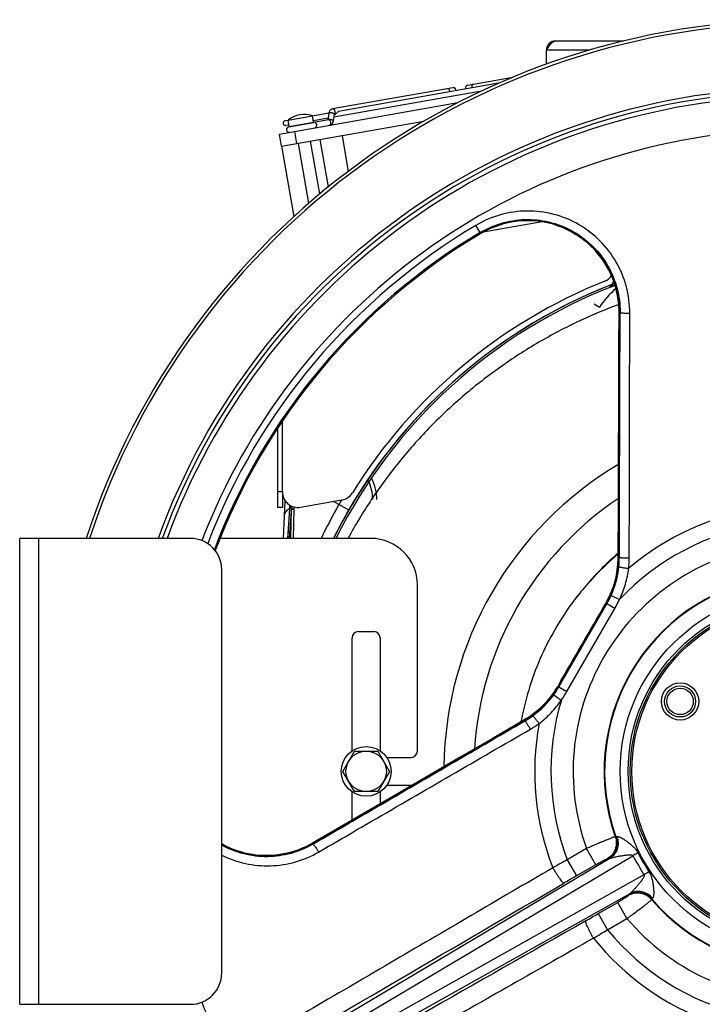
# Model space of a CAD drawing. Extents: x -1704 to 1181, y 8 to 1714.
# Tile 62 of 84: x -212 to 7, y 784 to 1101. Entities that reach past the tile are written whole.
import ezdxf

# ---------------------------------------------------------------- set-up
doc = ezdxf.new("R2010")
doc.units = 0
doc.header["$LTSCALE"] = 65.395
doc.layers.get('0').update_dxf_attribs({"linetype": 'CONTINUOUS'})
doc.layers.add('3_ALL_AXES', color=7, linetype='CONTINUOUS')

msp = doc.modelspace()

# ---------------------------------------------------------------- linework, layer by layer
at = {"color": 6, "linetype": 'CONTINUOUS'}
for p, q in [((-39.97, 1093.92), (-18.08, 1093.92)), ((-42.97, 1086.43), (-42.97, 1090.92)), ((-21.42, 1016.86), (-21.45, 1016.04)), ((-127.26, 941.03), (-127.05, 945.9)), ((-125, 944.17), (-125.72, 933.76)), ((-125.07, 943.13), (-125.31, 933.76)), ((-108.47, 858.76), (-104.72, 865.26)), ((-104.72, 865.26), (-97.22, 865.26)), ((-97.22, 865.26), (-93.46, 858.76)), ((-104.72, 852.26), (-108.47, 858.76)), ((-93.46, 858.76), (-97.22, 852.26)), ((-97.22, 852.26), (-104.72, 852.26))]:
    msp.add_line(p, q, dxfattribs=at)
at = {"color": 9, "linetype": 'CONTINUOUS'}
for p, q in [((-29.27, 1090.92), (-42.97, 1090.92)), ((-125.77, 1066.41), (-117.89, 1067.8)), ((-123.26, 1060.86), (-123.96, 1064.8)), ((-64.07, 1031.9), (-65.64, 1034.55)), ((-44.34, 1035.68), (-63.27, 1032.34)), ((-39.58, 1034.52), (-39.58, 1034.52)), ((-33.46, 1031.64), (-33.47, 1031.64)), ((-27.55, 1009.31), (-25.9, 1008.2)), ((-19.67, 1008.87), (-19.67, 1008.92)), ((-19.67, 1008.91), (-19.67, 1008.92)), ((-19.58, 1006.54), (-19.58, 1006.55)), ((-19.58, 1006.54), (-19.58, 1006.55)), ((-19.58, 1006.54), (-19.58, 1006.55)), ((-19.23, 1006.54), (-19.58, 1006.54)), ((-127.93, 948.73), (-129.43, 948.73)), ((-109.72, 944.64), (-111.48, 945.66)), ((-125.64, 943.33), (-126.24, 933.76)), ((-125.64, 943.33), (-125.75, 941.59)), ((-125.42, 943.6), (-125.42, 943.48)), ((-124.4, 933.76), (-124.15, 943.15)), ((-124.15, 943.15), (-124.1, 943.86)), ((-106.6, 942.84), (-109.72, 944.64)), ((-206.47, 933.76), (-206.47, 783.76)), ((-19.84, 927.79), (-19.84, 927.8)), ((-19.84, 927.79), (-19.84, 927.8)), ((-19.84, 927.79), (-19.84, 927.8)), ((-19.49, 927.69), (-19.84, 927.79)), ((-22.16, 915.37), (-19.42, 914.14)), ((-38.97, 885.96), (-23.52, 912.71)), ((-36.37, 884.46), (-20.93, 911.21)), ((-23.89, 912.8), (-23.89, 912.81)), ((-23.89, 912.8), (-23.52, 912.71)), ((-20.93, 911.21), (-23.52, 912.71)), ((-39.23, 886.22), (-39.23, 886.22)), ((-38.97, 885.96), (-39.23, 886.22)), ((-38.97, 885.96), (-36.37, 884.46)), ((-40.59, 883.44), (-38.16, 881.69)), ((-50.18, 875.23), (-50.19, 875.22)), ((-50.18, 875.23), (-49.93, 874.97)), ((-20.61, 837.67), (-20.8, 837.73)), ((-146.93, 835.1), (-146.93, 835.1)), ((-118.27, 835.62), (-118.26, 835.63)), ((-118.27, 835.62), (-118.26, 835.63)), ((-118.26, 835.63), (-118.27, 835.63)), ((-118.26, 835.63), (-118.08, 835.33)), ((-30.03, 833.9), (-36.29, 830.29)), ((-27.04, 828.71), (-30.03, 833.9)), ((-147.17, 753.22), (-15.13, 831.6)), ((-22.53, 830.71), (-147, 756.82)), ((-23.45, 830.55), (-23.27, 830.49)), ((-36.29, 830.29), (-33.29, 825.1)), ((-27.04, 828.71), (-33.29, 825.1)), ((-11.56, 825.43), (-145.47, 750.27)), ((-142.27, 748.62), (-16.04, 819.48)), ((-16.6, 818.94), (-16.64, 818.75)), ((-26.28, 812.95), (-20.03, 816.56)), ((-17.03, 811.38), (-20.03, 816.56)), ((-9.1, 817.46), (-9.05, 817.65)), ((-26.28, 812.95), (-23.29, 807.76)), ((-23.29, 807.76), (-17.03, 811.38))]:
    msp.add_line(p, q, dxfattribs=at)
at = {"color": 7, "linetype": 'CONTINUOUS'}
for p, q in [((-68.21, 1079.71), (-53.78, 1082.25)), ((-73.11, 1078.84), (-111.75, 1072.03)), ((-128.88, 1063.93), (-71.45, 1074.06)), ((-125.77, 1066.41), (-126.12, 1068.43)), ((-117.89, 1067.8), (-118.24, 1069.82)), ((-113.12, 1068.54), (-117.9, 1067.7)), ((-113.01, 1070.6), (-113.32, 1068.5)), ((-111.23, 1070.34), (-111.54, 1068.2)), ((-110.91, 1070.35), (-111.22, 1070.29)), ((-128.19, 1059.99), (-82.43, 1068.06)), ((-125.85, 1066.29), (-117.91, 1067.69)), ((-128.19, 1059.99), (-128.88, 1063.93)), ((-113.07, 1046.98), (-115.76, 1062.18)), ((-108.74, 1063.42), (-106.71, 1051.93)), ((-119.38, 1041.69), (-122.77, 1060.95)), ((-115.84, 1044.68), (-118.83, 1061.64)), ((-127.93, 948.72), (-127.93, 943.73)), ((-127.93, 943.73), (-129.43, 943.73)), ((-212.47, 783.76), (-212.47, 933.76)), ((-157.47, 933.76), (-212.47, 933.76)), ((-99.47, 933.76), (-147.98, 933.76)), ((-147.47, 793.76), (-147.47, 923.76)), ((-84.47, 865.26), (-84.47, 918.76)), ((-103.47, 903.76), (-98.47, 903.76)), ((-105.47, 865.37), (-105.47, 901.76)), ((-96.47, 901.76), (-96.47, 865.37)), ((-94.36, 863.26), (-86.47, 863.26)), ((-94.36, 854.26), (-86.47, 854.26)), ((-105.47, 843.07), (-105.47, 852.15)), ((-96.47, 852.15), (-96.47, 848.31)), ((-146.93, 835.1), (-147.47, 835.4)), ((-212.47, 783.76), (-157.47, 783.76))]:
    msp.add_line(p, q, dxfattribs=at)
at = {"color": 2, "linetype": 'CONTINUOUS'}
for p, q in [((-22.4, 1014.7), (-22.38, 1015.12)), ((-127.58, 933.76), (-127.26, 941.03)), ((-34.45, 913.24), (-34.49, 913.19)), ((-34.45, 913.24), (-34.49, 913.19)), ((-34.49, 913.18), (-34.45, 913.24)), ((-34.49, 913.18), (-34.45, 913.24))]:
    msp.add_line(p, q, dxfattribs=at)
at = {"color": 3, "linetype": 'CONTINUOUS'}
for p, q in [((-127.93, 948.72), (-127.93, 971.56)), ((-129.43, 943.73), (-129.43, 969.32)), ((-122.06, 943.79), (-108.78, 946.13))]:
    msp.add_line(p, q, dxfattribs=at)
at = {"color": 7, "linetype": 'CONTINUOUS'}
for points in [[(-39.58, 1034.52), (-38.58, 1034.16), (-37.47, 1033.72), (-36.39, 1033.23), (-35.34, 1032.71), (-34.32, 1032.15), (-33.47, 1031.64)], [(-33.47, 1031.64), (-32.53, 1031.03), (-31.5, 1030.3), (-30.51, 1029.53), (-29.55, 1028.72), (-28.62, 1027.87), (-27.73, 1026.98), (-26.88, 1026.05), (-26.07, 1025.08), (-25.3, 1024.08), (-24.58, 1023.05), (-23.9, 1021.99), (-23.26, 1020.9), (-22.68, 1019.78), (-22.14, 1018.64), (-21.65, 1017.48), (-21.21, 1016.3), (-20.82, 1015.1), (-20.49, 1013.88), (-20.2, 1012.65), (-19.97, 1011.42), (-19.8, 1010.17), (-19.67, 1008.91), (-19.6, 1007.66), (-19.58, 1006.55)], [(-19.58, 1006.55), (-19.63, 991.99), (-19.68, 977.89), (-19.73, 964.41), (-19.77, 951.54), (-19.8, 939.28), (-19.84, 927.8)], [(-19.84, 927.8), (-19.86, 926.79), (-19.92, 925.65), (-20.03, 924.51), (-20.18, 923.38), (-20.37, 922.25), (-20.61, 921.13), (-20.88, 920.02), (-21.2, 918.92), (-21.56, 917.84), (-21.97, 916.77), (-22.41, 915.72), (-22.89, 914.68), (-23.41, 913.67), (-23.89, 912.81)], [(-39.23, 886.22), (-39.75, 885.37), (-40.37, 884.41), (-41.02, 883.48), (-41.71, 882.57), (-42.44, 881.69), (-43.2, 880.83), (-43.99, 880.01), (-44.81, 879.21), (-45.66, 878.45), (-46.54, 877.72), (-47.45, 877.02), (-48.38, 876.36), (-49.34, 875.74), (-50.19, 875.22)], [(-50.19, 875.22), (-60.13, 869.45), (-70.73, 863.28), (-81.86, 856.81), (-93.51, 850.03), (-105.69, 842.94), (-118.27, 835.63)], [(-118.27, 835.63), (-119.25, 835.08), (-120.37, 834.51), (-121.52, 834), (-122.69, 833.53), (-123.88, 833.11), (-125.08, 832.74), (-126.3, 832.42), (-127.54, 832.16), (-128.78, 831.95), (-130.03, 831.79), (-131.29, 831.69), (-132.55, 831.64), (-133.81, 831.64), (-135.07, 831.7), (-136.32, 831.81), (-137.57, 831.98), (-138.81, 832.2), (-140.04, 832.47), (-141.26, 832.8), (-142.46, 833.17), (-143.65, 833.6), (-144.81, 834.08), (-145.95, 834.6), (-146.93, 835.1)]]:
    msp.add_lwpolyline(points, dxfattribs=at)
at = {"color": 6, "linetype": 'CONTINUOUS'}
for points in [[(-21.47, 1016.18), (-21.49, 1016.12), (-21.5, 1016.06), (-21.52, 1016), (-21.55, 1015.94), (-21.57, 1015.89), (-21.6, 1015.83), (-21.62, 1015.78), (-21.65, 1015.73), (-21.68, 1015.69), (-21.72, 1015.64), (-21.75, 1015.6), (-21.78, 1015.56), (-21.82, 1015.52), (-21.85, 1015.48), (-21.89, 1015.44), (-21.92, 1015.41), (-21.96, 1015.38), (-21.99, 1015.35), (-22.03, 1015.32), (-22.06, 1015.3), (-22.08, 1015.28), (-22.11, 1015.27), (-22.13, 1015.25), (-22.15, 1015.24), (-22.17, 1015.23), (-22.18, 1015.22), (-22.2, 1015.21), (-22.2, 1015.21), (-22.21, 1015.21), (-22.21, 1015.21)], [(-21.43, 1016.47), (-21.43, 1016.43), (-21.44, 1016.37), (-21.45, 1016.3), (-21.46, 1016.24), (-21.47, 1016.18)]]:
    msp.add_lwpolyline(points, dxfattribs=at)
at = {"color": 9, "linetype": 'CONTINUOUS'}
msp.add_lwpolyline([(-126.08, 936.33), (-126.19, 934.55), (-126.24, 933.76)], dxfattribs=at)
for radius in [58.27, 55.69]:
    msp.add_circle((39.03, 858.76), radius, dxfattribs=at)
at = {"color": 7, "linetype": 'CONTINUOUS'}
for centre, radius in [((39.03, 858.76), 55), ((39.03, 858.76), 54.5), ((0.06, 881.26), 4.25)]:
    msp.add_circle(centre, radius, dxfattribs=at)
at = {"color": 2, "linetype": 'CONTINUOUS'}
msp.add_circle((0.06, 881.26), 5, dxfattribs=at)
at = {"color": 6, "linetype": 'CONTINUOUS'}
for radius in [8, 6.5]:
    msp.add_circle((-100.97, 858.76), radius, dxfattribs=at)
at = {"color": 7, "linetype": 'CONTINUOUS'}
for centre, radius, start, end in [((39.03, 858.76), 242, 18.0545, 161.9455), ((39.03, 858.76), 241, 18.1322, 161.8678), ((39.03, 858.76), 220.11, 19.922, 160.0781), ((-72.95, 1077.96), 0.9, 353.8685, 100), ((-68.06, 1078.82), 0.9, 100, 206.1315), ((-125.69, 1065.41), 0.9, 100, 280), ((-125.57, 1066.45), 0.2, 190, 220.0001), ((-117.75, 1066.81), 0.9, 288.9958, 100), ((-118.08, 1067.77), 0.2, 339.6533, 10), ((-48.97, 1006.54), 29.51, 71.4526, 120.7723), ((39.03, 858.76), 201.51, 120.7723, 159.3483), ((-157.47, 923.76), 10, 0, 90), ((-99.47, 918.76), 15, 0, 90), ((-103.47, 901.76), 2, 90, 180), ((-98.47, 901.76), 2, 0, 90), ((-86.47, 865.26), 2, 270, 360), ((-86.47, 852.26), 2, 84.1583, 90), ((-157.47, 793.76), 10, 270, 360)]:
    msp.add_arc(centre, radius, start, end, dxfattribs=at)
at = {"color": 6, "linetype": 'CONTINUOUS'}
for centre, radius, start, end in [((-39.97, 1090.92), 3, 90, 180), ((39.03, 858.76), 115, 120.7426, 179.2566), ((-112.52, 946.26), 14.99, 0, 27.0186), ((38.29, 859.26), 90.58, 129.9209, 139.6955)]:
    msp.add_arc(centre, radius, start, end, dxfattribs=at)
at = {"color": 9, "linetype": 'CONTINUOUS'}
for centre, radius, start, end in [((-65.72, 1079.23), 1.25, 189.9707, 201.4989), ((39.03, 858.76), 218.86, 20.0412, 159.9589), ((39.03, 858.76), 217.44, 93.2599, 159.8213), ((-75.29, 1077.54), 1.25, 358.5011, 10.0293), ((39.03, 858.76), 206.7, 93.4288, 158.9281), ((39.03, 858.76), 204.59, 120.7723, 158.9933), ((-48.97, 1006.54), 29.51, 71.4526, 120.7723), ((-48.87, 1006.85), 29.19, 58.1207, 71.4383), ((39.03, 858.76), 201.91, 120.7723, 159.2809), ((39.03, 858.76), 201.51, 120.7723, 159.348), ((-48.97, 1006.54), 29.91, 120, 120.7723), ((-48.95, 1006.75), 29.32, 56.5456, 58.089), ((-48.99, 1006.7), 29.38, 55.888, 56.5459), ((-49.02, 1006.64), 29.44, 53.7031, 55.8874), ((-49.05, 1006.61), 29.48, 53.4545, 53.7035), ((-49.06, 1006.59), 29.51, 51.052, 53.4541), ((-49.01, 1006.66), 29.42, 4.4106, 51.0574), ((39.03, 858.76), 168.13, 111.2423, 153.5057), ((39.03, 858.85), 167.43, 110.9588, 153.4223), ((39.03, 858.76), 168.17, 111.2062, 150), ((-22.95, 1016.09), 1.5, 291.49, 357.9976), ((-22.93, 1016.52), 1.5, 291.4516, 345.3006), ((-22.94, 1016.52), 1.5, 345.3397, 357.9823), ((-0.91, 991.56), 30.02, 130.9436, 146.328), ((-49.02, 1006.65), 29.44, 1.9878, 4.3338), ((-48.96, 1006.65), 29.38, 1.4203, 1.9872), ((-48.9, 1006.65), 29.32, 359.8042, 1.4206), ((-112.52, 946.26), 13.66, 0, 26.2942), ((39.03, 858.76), 171.76, 149.4247, 150), ((39.04, 859.22), 105.38, 123.9324, 176.3295), ((-122.24, 938.49), 6.01, 124.317, 125.1116), ((-78.76, 939.95), 47, 174.5027, 175.7264), ((38.56, 859.05), 171.21, 150.0059, 154.127), ((37.91, 859.41), 166.87, 150.0014, 153.5404), ((39.03, 858.76), 85.75, 98.7786, 130.3278), ((39.03, 858.76), 80.52, 99.2935, 136.546), ((39.03, 858.76), 73.4, 100.2041, 199.7959), ((39.08, 859.71), 90.94, 130.3775, 140.2281), ((39.03, 859.57), 90.99, 130.3117, 140.1462), ((-49.95, 927.89), 30.11, 331.0691, 358.7488), ((-49.73, 927.88), 29.89, 358.7552, 359.8221), ((-49.55, 927.79), 30.06, 354.0536, 359.8196), ((-49.33, 927.49), 33.04, 354.1716, 359.9345), ((-49.73, 927.8), 30.24, 335.7458, 354.0716), ((39.03, 858.76), 63.42, 100.6318, 199.3682), ((39.03, 858.76), 63.26, 100.5313, 199.4687), ((-49.88, 927.84), 30.02, 329.9542, 331.0834), ((-49.5, 927.71), 30, 329.9999, 335.7246), ((-49.51, 927.71), 33, 330.0018, 335.7258), ((-65.33, 901.26), 30.11, 301.3094, 329.0108), ((-64.95, 900.96), 30, 324.2754, 330.0001), ((-65.24, 901.21), 30.02, 328.9968, 330.0458), ((-64.95, 900.96), 33, 324.2742, 329.9982), ((-65.14, 901.11), 30.24, 305.9295, 324.2542), ((39.03, 858.76), 80.52, 163.454, 200.7065), ((-65.21, 901.07), 29.9, 300.1779, 301.3032), ((-65.04, 900.96), 30.06, 300.1804, 305.9475), ((-64.67, 900.92), 33.04, 300.0656, 305.8285), ((39.03, 858.76), 85.75, 169.6722, 201.2214), ((-133.35, 860.53), 28.83, 240.6845, 241.9098), ((-133.12, 860.96), 29.32, 241.9109, 243.4408), ((-133.07, 861.06), 29.43, 243.4315, 298.5402), ((-133.02, 860.97), 29.32, 298.5331, 300.1957), ((171.86, 935.45), 213.89, 209.0456, 210.9544), ((64.32, 873.36), 87.87, 207.6973, 212.3027), ((335.83, 156.25), 769.94, 118.90189, 119.29478), ((394.67, 83.83), 855.94, 119.99941, 120.31128), ((39.03, 858.76), 63.42, 220.6318, 319.3682), ((39.03, 858.76), 63.26, 220.5313, 319.4687), ((-455.34, 1556.1), 858.11, 299.68911, 300.00019), ((39.03, 858.76), 73.4, 220.2041, 319.7959), ((-420.52, 1466.3), 769.07, 300.705, 301.09833), ((39.03, 858.76), 80.52, 219.2935, 256.546), ((39.03, 858.76), 85.75, 218.7786, 250.3278), ((39.03, 858.76), 206.7, 201.0718, 206.5712)]:
    msp.add_arc(centre, radius, start, end, dxfattribs=at)
at = {"color": 3, "linetype": 'CONTINUOUS'}
for centre, radius, start, end in [((-25.97, 1021.24), 5, 291.8037, 323.1535), ((39.03, 858.76), 170, 111.8037, 148.1689), ((-122.93, 948.72), 5, 180, 280), ((-109.65, 951.06), 5, 280, 328.1689)]:
    msp.add_arc(centre, radius, start, end, dxfattribs=at)
at = {"color": 2, "linetype": 'CONTINUOUS'}
for centre, radius, start, end in [((-17.69, 1005.09), 11.08, 113.3647, 113.886), ((-102.45, 941.89), 23.24, 176.132, 176.4509), ((-126.83, 945.26), 2.27, 301.5486, 303.5293), ((-126.75, 945.14), 2.13, 303.5339, 305.0941), ((-125.75, 944.36), 0.767, 342.6245, 346.1172), ((38.98, 859.66), 90.9, 140.1648, 143.8775), ((38.63, 859.01), 91, 139.71, 143.4156), ((-33.03, 914.63), 3.93, 55.1715, 55.8619)]:
    msp.add_arc(centre, radius, start, end, dxfattribs=at)
at = {"color": 6, "linetype": 'CONTINUOUS'}
for points, knots in [([(-42.97, 1090.92), (-42.72, 1091.3), (-42.26, 1092.03), (-41.64, 1092.88), (-41.12, 1093.41), (-40.74, 1093.69), (-40.36, 1093.87), (-40.09, 1093.92), (-39.97, 1093.92)], [0, 0, 0, 0, 0.312601, 0.592695, 0.71328, 0.819587, 0.913511, 1, 1, 1, 1]), ([(-19.69, 1009.05), (-24.28, 1007.34), (-33.32, 1003.52), (-46.32, 996.61), (-58.65, 988.57), (-70.22, 979.46), (-80.92, 969.36), (-90.68, 958.33), (-99.4, 946.47), (-104.48, 938.07), (-106.82, 933.76)], [0, 0, 0, 0, 0.125001, 0.250002, 0.375002, 0.500002, 0.625002, 0.750001, 0.875001, 1, 1, 1, 1]), ([(-34.49, 913.18), (-36.59, 910.35), (-40.46, 904.44), (-45.22, 894.96), (-48.86, 885.01), (-50.52, 878.14), (-51.14, 874.67)], [0, 0, 0, 0, 0.25, 0.499999, 0.75, 1, 1, 1, 1])]:
    msp.add_open_spline(points, degree=3, knots=knots, dxfattribs=at)
at = {"color": 9, "linetype": 'CONTINUOUS'}
for points, knots in [([(-74.06, 1077.76), (-74.08, 1077.88), (-74.15, 1078.09), (-74.33, 1078.36), (-74.57, 1078.53), (-74.76, 1078.55), (-74.84, 1078.54)], [0, 0, 0, 0, 0.288007, 0.555333, 0.790533, 1, 1, 1, 1]), ([(-66.48, 1080.01), (-66.57, 1080), (-66.74, 1079.91), (-66.9, 1079.67), (-66.98, 1079.36), (-66.97, 1079.13), (-66.95, 1079.01)], [0, 0, 0, 0, 0.209467, 0.444667, 0.711993, 1, 1, 1, 1]), ([(-110.96, 1071.25), (-110.98, 1071.37), (-111.05, 1071.58), (-111.24, 1071.85), (-111.48, 1072.02), (-111.66, 1072.04), (-111.75, 1072.03)], [0, 0, 0, 0, 0.288007, 0.555333, 0.790533, 1, 1, 1, 1]), ([(-111.81, 1068.44), (-111.94, 1068.5), (-112.23, 1068.58), (-112.66, 1068.63), (-113, 1068.63), (-113.21, 1068.58), (-113.28, 1068.53), (-113.3, 1068.51)], [0, 0, 0, 0, 0.276143, 0.581876, 0.841369, 0.934739, 1, 1, 1, 1]), ([(-112.34, 1067.76), (-112.36, 1067.88), (-112.43, 1068.09), (-112.61, 1068.36), (-112.85, 1068.53), (-113.04, 1068.55), (-113.12, 1068.54)], [0, 0, 0, 0, 0.288007, 0.555333, 0.790533, 1, 1, 1, 1]), ([(-111.5, 1070.58), (-111.64, 1070.64), (-111.87, 1070.7), (-112.19, 1070.75), (-112.44, 1070.77), (-112.66, 1070.76), (-112.83, 1070.73), (-112.96, 1070.68), (-113.01, 1070.62), (-113.01, 1070.6)], [0, 0, 0, 0, 0.292792, 0.455174, 0.61211, 0.751995, 0.86526, 0.946441, 1, 1, 1, 1]), ([(-111.54, 1068.2), (-111.54, 1068.24), (-111.6, 1068.32), (-111.7, 1068.39), (-111.77, 1068.42), (-111.81, 1068.44)], [0, 0, 0, 0, 0.360719, 0.64497, 1, 1, 1, 1]), ([(-111.23, 1070.34), (-111.23, 1070.38), (-111.28, 1070.46), (-111.38, 1070.52), (-111.46, 1070.56), (-111.5, 1070.58)], [0, 0, 0, 0, 0.360719, 0.64497, 1, 1, 1, 1]), ([(-111.17, 1070.4), (-111.12, 1070.45), (-110.95, 1070.7), (-110.92, 1071.03), (-110.96, 1071.25)], [0, 0, 0, 0, 0.225045, 1, 1, 1, 1]), ([(-112.81, 1066.77), (-112.73, 1066.78), (-112.56, 1066.87), (-112.39, 1067.11), (-112.31, 1067.42), (-112.32, 1067.65), (-112.34, 1067.76)], [0, 0, 0, 0, 0.209467, 0.444667, 0.711993, 1, 1, 1, 1]), ([(-16.12, 1006.25), (-16.12, 1009.12), (-16.86, 1014.88), (-20.18, 1022.92), (-25.48, 1029.83), (-32.4, 1035.13), (-40.47, 1038.45), (-49.14, 1039.54), (-57.8, 1038.32), (-63.17, 1036.02), (-65.64, 1034.55)], [0, 0, 0, 0, 0.124735, 0.249443, 0.374208, 0.499094, 0.624132, 0.74932, 0.874627, 1, 1, 1, 1]), ([(-63.92, 1032.44), (-61.67, 1033.75), (-56.78, 1035.77), (-48.95, 1036.78), (-41.13, 1035.73), (-33.85, 1032.69), (-27.63, 1027.87), (-22.87, 1021.61), (-19.89, 1014.34), (-19.22, 1009.13), (-19.23, 1006.54)], [0, 0, 0, 0, 0.125452, 0.250823, 0.376052, 0.501101, 0.625968, 0.750686, 0.87533, 1, 1, 1, 1]), ([(-21.17, 1016.17), (-21.21, 1016.14), (-21.26, 1016.11), (-21.33, 1016.07), (-21.37, 1016.05), (-21.4, 1016.04), (-21.43, 1016.03), (-21.44, 1016.03), (-21.45, 1016.04), (-21.45, 1016.04)], [0, 0, 0, 0, 0.439562, 0.612126, 0.752076, 0.859049, 0.933055, 0.97567, 1, 1, 1, 1]), ([(-19.84, 927.8), (-19.82, 934.36), (-19.74, 960.61), (-19.65, 986.86), (-19.58, 1006.54)], [0, 0, 0, 0, 0.250112, 1, 1, 1, 1]), ([(-19.49, 927.69), (-19.47, 934.27), (-19.39, 960.55), (-19.3, 986.83), (-19.23, 1006.54)], [0, 0, 0, 0, 0.250151, 1, 1, 1, 1]), ([(-19.23, 1006.54), (-19.23, 1006.53), (-19.21, 1006.51), (-19.12, 1006.47), (-18.94, 1006.42), (-18.65, 1006.37), (-18.24, 1006.33), (-17.76, 1006.29), (-17.05, 1006.26), (-16.49, 1006.25), (-16.12, 1006.25)], [0, 0, 0, 0, 0.010953, 0.028552, 0.088812, 0.18575, 0.316167, 0.473854, 0.647889, 1, 1, 1, 1]), ([(-16.29, 927.45), (-16.28, 934.02), (-16.25, 960.28), (-16.18, 986.55), (-16.12, 1006.25)], [0, 0, 0, 0, 0.250072, 1, 1, 1, 1]), ([(-127.26, 941.03), (-127.26, 941.25), (-127.17, 941.69), (-126.85, 942.31), (-126.35, 942.9), (-125.93, 943.24), (-125.7, 943.41)], [0, 0, 0, 0, 0.216148, 0.449404, 0.709287, 1, 1, 1, 1]), ([(-19.49, 927.69), (-19.48, 927.68), (-19.46, 927.66), (-19.37, 927.63), (-19.19, 927.59), (-18.89, 927.55), (-18.47, 927.51), (-17.97, 927.48), (-17.42, 927.46), (-16.86, 927.45), (-16.48, 927.45), (-16.29, 927.45)], [0, 0, 0, 0, 0.009778, 0.026597, 0.085781, 0.182129, 0.313279, 0.471933, 0.647143, 0.826609, 1, 1, 1, 1]), ([(-19.65, 924.67), (-19.64, 924.66), (-19.62, 924.64), (-19.57, 924.62), (-19.49, 924.59), (-19.33, 924.55), (-19.05, 924.48), (-18.64, 924.41), (-18.14, 924.33), (-17.59, 924.26), (-17.03, 924.19), (-16.65, 924.15), (-16.46, 924.13)], [0, 0, 0, 0, 0.009317, 0.025944, 0.051018, 0.085207, 0.181943, 0.31363, 0.472747, 0.648132, 0.827332, 1, 1, 1, 1]), ([(-19.42, 914.14), (-18.68, 915.72), (-17.42, 918.98), (-16.69, 922.41), (-16.46, 924.13)], [0, 0, 0, 0, 0.500264, 1, 1, 1, 1]), ([(-45.33, 874.13), (-43.95, 875.19), (-41.35, 877.54), (-39.15, 880.26), (-38.16, 881.69)], [0, 0, 0, 0, 0.499738, 1, 1, 1, 1]), ([(-118.26, 835.63), (-112.59, 838.93), (-89.9, 852.13), (-67.21, 865.33), (-50.18, 875.23)], [0, 0, 0, 0, 0.24991, 1, 1, 1, 1]), ([(-118.08, 835.33), (-112.41, 838.63), (-89.69, 851.85), (-66.97, 865.06), (-49.93, 874.97)], [0, 0, 0, 0, 0.249884, 1, 1, 1, 1]), ([(-49.93, 874.97), (-49.92, 874.97), (-49.89, 874.96), (-49.82, 874.9), (-49.69, 874.76), (-49.5, 874.52), (-49.26, 874.18), (-48.99, 873.76), (-48.69, 873.3), (-48.4, 872.81), (-48.21, 872.49), (-48.12, 872.33)], [0, 0, 0, 0, 0.009801, 0.026668, 0.086003, 0.182538, 0.313838, 0.472536, 0.647656, 0.826905, 1, 1, 1, 1]), ([(-47.39, 876.62), (-47.38, 876.62), (-47.35, 876.61), (-47.31, 876.58), (-47.24, 876.53), (-47.12, 876.41), (-46.93, 876.2), (-46.66, 875.88), (-46.34, 875.49), (-46, 875.05), (-45.66, 874.59), (-45.44, 874.28), (-45.33, 874.13)], [0, 0, 0, 0, 0.009317, 0.025944, 0.051018, 0.085207, 0.181943, 0.31363, 0.472747, 0.648132, 0.827332, 1, 1, 1, 1]), ([(-116.28, 832.78), (-110.6, 836.08), (-87.89, 849.27), (-65.17, 862.46), (-48.12, 872.33)], [0, 0, 0, 0, 0.249939, 1, 1, 1, 1]), ([(-20.8, 837.73), (-20.83, 837.72), (-20.92, 837.7), (-21.1, 837.64), (-21.36, 837.55), (-21.69, 837.42), (-22.1, 837.26), (-22.78, 836.99), (-23.79, 836.58), (-25.15, 836.01), (-26.68, 835.36), (-28.33, 834.65), (-29.46, 834.15), (-30.03, 833.9)], [0, 0, 0, 0, 0.0098, 0.028416, 0.055734, 0.091522, 0.135464, 0.187165, 0.311908, 0.46125, 0.629813, 0.811557, 1, 1, 1, 1]), ([(-20.8, 837.73), (-20.57, 837.09), (-20.34, 835.68), (-20.73, 833.58), (-21.82, 831.76), (-22.89, 830.88), (-23.45, 830.55)], [0, 0, 0, 0, 0.246942, 0.50633, 0.762257, 1, 1, 1, 1]), ([(-20.61, 837.67), (-20.39, 837.04), (-20.15, 835.66), (-20.53, 833.56), (-21.61, 831.72), (-22.69, 830.82), (-23.27, 830.49)], [0, 0, 0, 0, 0.24231, 0.500026, 0.757726, 1, 1, 1, 1]), ([(-20.27, 837.75), (-20.04, 837.13), (-19.78, 835.77), (-20.05, 833.72), (-21, 831.91), (-21.99, 831.03), (-22.53, 830.71)], [0, 0, 0, 0, 0.249777, 0.510885, 0.765472, 1, 1, 1, 1]), ([(-20.27, 837.75), (-20.34, 837.72), (-20.44, 837.68), (-20.56, 837.66), (-20.6, 837.66), (-20.61, 837.67)], [0, 0, 0, 0, 0.66223, 0.865801, 1, 1, 1, 1]), ([(-20.27, 837.75), (-20.19, 837.79), (-19.97, 837.81), (-19.62, 837.72), (-19.2, 837.55), (-18.59, 837.24), (-17.79, 836.74), (-16.83, 836.06), (-15.88, 835.31), (-14.97, 834.48), (-14.13, 833.57), (-13.68, 832.88), (-13.49, 832.51)], [0, 0, 0, 0, 0.030434, 0.07207, 0.123164, 0.180799, 0.30748, 0.44203, 0.580112, 0.719716, 0.859836, 1, 1, 1, 1]), ([(-118.08, 835.33), (-120.29, 834.04), (-125.06, 832.03), (-132.72, 830.95), (-140.42, 831.86), (-145.23, 833.76), (-147.47, 834.99)], [0, 0, 0, 0, 0.249898, 0.499742, 0.749728, 1, 1, 1, 1]), ([(-118.08, 835.33), (-118.07, 835.33), (-118.04, 835.32), (-117.97, 835.27), (-117.84, 835.14), (-117.65, 834.91), (-117.41, 834.58), (-117.14, 834.18), (-116.75, 833.58), (-116.46, 833.1), (-116.28, 832.78)], [0, 0, 0, 0, 0.010875, 0.028325, 0.088111, 0.184468, 0.314422, 0.471977, 0.646282, 1, 1, 1, 1]), ([(-147.47, 831.81), (-145.05, 830.6), (-139.89, 828.77), (-131.74, 828.02), (-123.65, 829.28), (-118.61, 831.42), (-116.28, 832.78)], [0, 0, 0, 0, 0.250188, 0.500165, 0.75005, 1, 1, 1, 1]), ([(-27.04, 828.71), (-26.82, 828.84), (-26.39, 829.08), (-25.75, 829.44), (-25.16, 829.76), (-24.63, 830.04), (-24.24, 830.23), (-23.97, 830.36), (-23.81, 830.43), (-23.68, 830.49), (-23.58, 830.53), (-23.51, 830.55), (-23.47, 830.55), (-23.45, 830.55)], [0, 0, 0, 0, 0.188729, 0.370693, 0.539338, 0.688692, 0.81323, 0.864813, 0.9086, 0.944152, 0.971254, 0.989809, 1, 1, 1, 1]), ([(-22.53, 830.71), (-22.62, 830.67), (-22.78, 830.6), (-23, 830.53), (-23.15, 830.49), (-23.24, 830.48), (-23.27, 830.49)], [0, 0, 0, 0, 0.383825, 0.678222, 0.882467, 1, 1, 1, 1]), ([(-22.53, 830.71), (-22.44, 830.75), (-22.25, 830.82), (-21.77, 830.98), (-21.04, 831.16), (-20.05, 831.37), (-18.97, 831.57), (-18.04, 831.71), (-17.3, 831.82), (-16.75, 831.87), (-16.24, 831.91), (-15.83, 831.9), (-15.54, 831.86), (-15.36, 831.81), (-15.22, 831.73), (-15.15, 831.65), (-15.13, 831.6)], [0, 0, 0, 0, 0.036515, 0.082676, 0.197924, 0.333386, 0.47946, 0.629178, 0.703429, 0.775776, 0.844694, 0.907401, 0.935182, 0.959721, 0.980939, 1, 1, 1, 1]), ([(-13.49, 832.51), (-13.63, 832.44), (-14.17, 832.13), (-14.72, 831.83), (-15.13, 831.6)], [0, 0, 0, 0, 0.258999, 1, 1, 1, 1]), ([(-40.9, 827.72), (-58.39, 817.47), (-93.37, 797), (-128.35, 776.53), (-145.84, 766.3)], [0, 0, 0, 0, 0.500012, 1, 1, 1, 1]), ([(-40.9, 827.72), (-40.72, 827.41), (-40.35, 826.79), (-39.79, 825.87), (-39.22, 825), (-38.68, 824.23), (-38.21, 823.59), (-37.83, 823.14), (-37.57, 822.88), (-37.41, 822.78), (-37.35, 822.76), (-37.32, 822.76)], [0, 0, 0, 0, 0.173886, 0.352167, 0.524808, 0.680854, 0.810534, 0.907304, 0.969156, 0.987883, 1, 1, 1, 1]), ([(-11.56, 825.43), (-11.54, 825.39), (-11.5, 825.29), (-11.5, 825.13), (-11.55, 824.94), (-11.66, 824.67), (-11.86, 824.32), (-12.14, 823.89), (-12.47, 823.45), (-12.93, 822.85), (-13.52, 822.12), (-14.23, 821.29), (-14.91, 820.54), (-15.43, 820), (-15.8, 819.66), (-15.96, 819.53), (-16.04, 819.48)], [0, 0, 0, 0, 0.019062, 0.040281, 0.064821, 0.092605, 0.155316, 0.224236, 0.296585, 0.370837, 0.520562, 0.666636, 0.802089, 0.917325, 0.963485, 1, 1, 1, 1]), ([(-9.96, 826.4), (-10.09, 826.32), (-10.63, 826), (-11.16, 825.67), (-11.56, 825.43)], [0, 0, 0, 0, 0.250884, 1, 1, 1, 1]), ([(-9.96, 826.4), (-9.74, 826.05), (-9.36, 825.31), (-8.99, 824.13), (-8.73, 822.93), (-8.55, 821.73), (-8.45, 820.56), (-8.42, 819.62), (-8.45, 818.93), (-8.52, 818.49), (-8.61, 818.14), (-8.74, 817.95), (-8.81, 817.9)], [0, 0, 0, 0, 0.140164, 0.280284, 0.419888, 0.55797, 0.692519, 0.819201, 0.876837, 0.92793, 0.969566, 1, 1, 1, 1]), ([(-16.64, 818.75), (-16.64, 818.73), (-16.67, 818.7), (-16.72, 818.65), (-16.81, 818.58), (-16.92, 818.5), (-17.06, 818.39), (-17.31, 818.22), (-17.67, 817.98), (-18.18, 817.67), (-18.75, 817.32), (-19.38, 816.94), (-19.81, 816.69), (-20.03, 816.56)], [0, 0, 0, 0, 0.010191, 0.028744, 0.055845, 0.091396, 0.135182, 0.186765, 0.311301, 0.460653, 0.629298, 0.811267, 1, 1, 1, 1]), ([(-9.1, 817.46), (-9.54, 817.97), (-10.64, 818.88), (-12.66, 819.59), (-14.77, 819.56), (-16.07, 819.07), (-16.64, 818.75)], [0, 0, 0, 0, 0.246942, 0.50633, 0.762257, 1, 1, 1, 1]), ([(-9.05, 817.65), (-9.49, 818.15), (-10.57, 819.05), (-12.57, 819.78), (-14.7, 819.76), (-16.02, 819.28), (-16.6, 818.94)], [0, 0, 0, 0, 0.24231, 0.500026, 0.757726, 1, 1, 1, 1]), ([(-16.6, 818.94), (-16.59, 818.97), (-16.54, 819.04), (-16.43, 819.16), (-16.26, 819.31), (-16.12, 819.41), (-16.04, 819.48)], [0, 0, 0, 0, 0.117551, 0.321814, 0.616196, 1, 1, 1, 1]), ([(-8.81, 817.9), (-9.24, 818.41), (-10.28, 819.32), (-12.2, 820.11), (-14.23, 820.2), (-15.5, 819.78), (-16.04, 819.48)], [0, 0, 0, 0, 0.24989, 0.511037, 0.765579, 1, 1, 1, 1]), ([(-9.05, 817.65), (-9.05, 817.66), (-9.04, 817.7), (-8.96, 817.8), (-8.88, 817.86), (-8.81, 817.9)], [0, 0, 0, 0, 0.1342, 0.337771, 1, 1, 1, 1]), ([(-17.03, 811.38), (-16.52, 811.75), (-15.53, 812.48), (-14.09, 813.55), (-12.76, 814.55), (-11.58, 815.44), (-10.72, 816.11), (-10.15, 816.57), (-9.81, 816.84), (-9.53, 817.07), (-9.32, 817.24), (-9.19, 817.37), (-9.12, 817.43), (-9.1, 817.46)], [0, 0, 0, 0, 0.188446, 0.370191, 0.538755, 0.688097, 0.812838, 0.864538, 0.90848, 0.944268, 0.971585, 0.9902, 1, 1, 1, 1]), ([(-27.82, 805.05), (-27.99, 805.36), (-28.35, 805.99), (-28.86, 806.94), (-29.33, 807.87), (-29.73, 808.72), (-30.04, 809.45), (-30.24, 810), (-30.34, 810.36), (-30.35, 810.55), (-30.34, 810.61), (-30.32, 810.63)], [0, 0, 0, 0, 0.173886, 0.352167, 0.524807, 0.680853, 0.810534, 0.907304, 0.969156, 0.987883, 1, 1, 1, 1]), ([(-27.82, 805.05), (-45.43, 795.04), (-80.65, 774.98), (-115.87, 754.92), (-133.48, 744.89)], [0, 0, 0, 0, 0.500012, 1, 1, 1, 1])]:
    msp.add_open_spline(points, degree=3, knots=knots, dxfattribs=at)
at = {"color": 7, "linetype": 'CONTINUOUS'}
for points, knots in [([(-111.75, 1072.03), (-111.91, 1072), (-112.24, 1071.88), (-112.63, 1071.55), (-112.9, 1071.1), (-112.99, 1070.77), (-113.01, 1070.6)], [0, 0, 0, 0, 0.246716, 0.494246, 0.744505, 1, 1, 1, 1]), ([(-111.23, 1070.37), (-111.22, 1070.38), (-111.22, 1070.38), (-111.22, 1070.39), (-111.22, 1070.38), (-111.23, 1070.36), (-111.23, 1070.35), (-111.23, 1070.34)], [0, 0, 0, 0, 0.169795, 0.186397, 0.222881, 0.47902, 1, 1, 1, 1]), ([(-110.91, 1070.35), (-110.84, 1070.36), (-110.66, 1070.44), (-110.44, 1070.69), (-110.3, 1070.91), (-110.2, 1071)], [0, 0, 0, 0, 0.208296, 0.581679, 1, 1, 1, 1]), ([(-110.2, 1071), (-110.18, 1071.03), (-110.09, 1071.11), (-109.98, 1071.17), (-109.9, 1071.19)], [0, 0, 0, 0, 0.278892, 1, 1, 1, 1]), ([(-111.54, 1068.2), (-111.57, 1068.03), (-111.66, 1067.69), (-111.93, 1067.25), (-112.32, 1066.91), (-112.64, 1066.8), (-112.81, 1066.77)], [0, 0, 0, 0, 0.2555, 0.50575, 0.753267, 1, 1, 1, 1])]:
    msp.add_open_spline(points, degree=3, knots=knots, dxfattribs=at)
at = {"color": 9, "linetype": 'CONTINUOUS'}
for points in [[(-111.23, 1070.35), (-111.21, 1070.37), (-111.19, 1070.39), (-111.17, 1070.4)], [(-39.23, 886.22), (-34.12, 895.09), (-29.01, 903.95), (-23.89, 912.8)], [(-142.28, 761.39), (-107.3, 781.85), (-72.31, 802.3), (-37.32, 822.76)], [(-30.32, 810.63), (-65.53, 790.56), (-100.74, 770.49), (-135.95, 750.42)]]:
    msp.add_open_spline(points, degree=3, dxfattribs=at)
at = {"color": 2, "linetype": 'CONTINUOUS'}
for points, knots in [([(-20.87, 1015.24), (-20.98, 1015.2), (-21.19, 1015.12), (-21.48, 1015.01), (-21.75, 1014.91), (-21.97, 1014.83), (-22.13, 1014.78), (-22.23, 1014.74), (-22.29, 1014.72), (-22.33, 1014.71), (-22.37, 1014.7), (-22.38, 1014.7), (-22.4, 1014.69), (-22.4, 1014.7)], [0, 0, 0, 0, 0.216266, 0.412646, 0.585642, 0.731919, 0.848543, 0.894888, 0.932932, 0.962538, 0.983558, 0.995907, 1, 1, 1, 1]), ([(-22.38, 1015.12), (-22.38, 1015.12), (-22.38, 1015.13), (-22.37, 1015.13), (-22.35, 1015.14), (-22.32, 1015.16), (-22.26, 1015.19), (-22.21, 1015.21), (-22.18, 1015.22)], [0, 0, 0, 0, 0.023037, 0.074511, 0.155503, 0.266078, 0.575463, 1, 1, 1, 1]), ([(-125.02, 944.13), (-125.04, 944.07), (-125.17, 943.78), (-125.42, 943.58), (-125.63, 943.46)], [0, 0, 0, 0, 0.211856, 1, 1, 1, 1]), ([(-125.53, 943.4), (-125.38, 943.5), (-125.14, 943.72), (-125.01, 944.02), (-125, 944.17)], [0, 0, 0, 0, 0.547491, 1, 1, 1, 1]), ([(-124.94, 943.18), (-124.96, 943.18), (-124.99, 943.18), (-125.03, 943.18), (-125.05, 943.18), (-125.07, 943.17), (-125.07, 943.17)], [0, 0, 0, 0, 0.424092, 0.733202, 0.92383, 1, 1, 1, 1]), ([(-125.07, 943.13), (-125.07, 943.13), (-125.05, 943.14), (-125.03, 943.14), (-124.99, 943.14), (-124.96, 943.15), (-124.95, 943.15)], [0, 0, 0, 0, 0.078126, 0.268885, 0.577276, 1, 1, 1, 1]), ([(-124.95, 943.15), (-124.84, 943.15), (-124.57, 943.16), (-124.31, 943.15), (-124.15, 943.15)], [0, 0, 0, 0, 0.417279, 1, 1, 1, 1]), ([(-124.15, 943.15), (-124.31, 943.16), (-124.57, 943.18), (-124.83, 943.18), (-124.94, 943.18)], [0, 0, 0, 0, 0.58289, 1, 1, 1, 1])]:
    msp.add_open_spline(points, degree=3, knots=knots, dxfattribs=at)
at = {"color": 7, "linetype": 'CONTINUOUS'}
msp.add_open_spline([(-23.89, 912.81), (-29.01, 903.95), (-34.12, 895.09), (-39.23, 886.22)], degree=3, dxfattribs=at)
at = {"layer": '3_ALL_AXES', "color": 7, "linetype": 'CONTINUOUS'}
for p, q in [((-58.39, 1080.27), (-109.9, 1071.19)), ((-63.85, 1077.79), (-111.37, 1069.41)), ((-126.1, 1068.33), (-127.09, 1068.16)), ((-126.12, 1068.43), (-118.24, 1069.82)), ((-113, 1070.64), (-118.23, 1069.72)), ((-113.23, 1069.08), (-117.97, 1068.24)), ((-125.84, 1066.85), (-126.83, 1066.68)), ((-128.19, 1059.99), (-124.2, 1037.39))]:
    msp.add_line(p, q, dxfattribs=at)
msp.add_circle((0.06, 881.26), 6, dxfattribs=at)
for centre, radius, start, end in [((-120.88, 1061.74), 8.5, 71.9275, 128.0725), ((-126.96, 1067.42), 0.75, 100, 280)]:
    msp.add_arc(centre, radius, start, end, dxfattribs=at)

doc.saveas('drawing.dxf')
